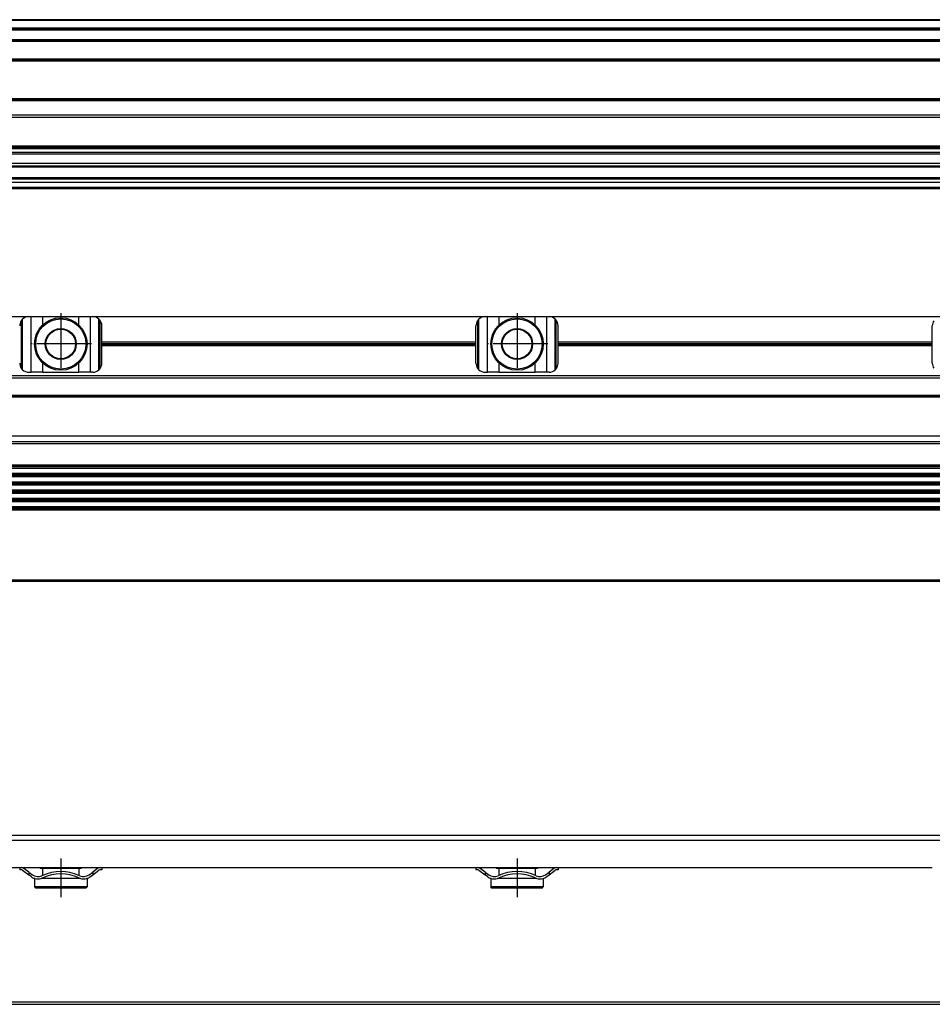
# Model space of a CAD drawing. Header units: millimetres. Extents: x -285 to 2170, y -283 to 203.
# Tile 30 of 33: x 1772 to 1972, y -95 to 120. Entities that reach past the tile are written whole.
import ezdxf

# ---------------------------------------------------------------- set-up
doc = ezdxf.new("R2010")
doc.units = ezdxf.units.MM
doc.linetypes.add('DOT_CENTER', pattern=[14, 12, -1, 0, -1])
doc.layers.add('1', color=7, linetype='Continuous')

# ---------------------------------------------------------------- blocks, each defined once
blk = doc.blocks.new('REGLA__5', base_point=(445.6, 83.41))
at = {"color": 7, "linetype": 'Continuous'}
for p, q in [((2094.3, 120.41), (543.3, 120.41)), ((554.6, 118.41), (2096.1, 118.41)), ((554.6, 115.91), (2096.1, 115.91)), ((554.6, 111.61), (2096.1, 111.61)), ((554.6, 102.91), (2096.1, 102.91)), ((2096.1, 98.99), (554.6, 98.99)), ((2096.1, 92.69), (554.6, 92.69)), ((554.6, 92.47), (2096.1, 92.47)), ((554.6, 92.43), (2096.1, 92.43)), ((2096.1, 92.09), (554.6, 92.09)), ((2096.1, 91.3), (554.6, 91.3)), ((2096.1, 90.91), (554.6, 90.91)), ((2096.1, 88.91), (554.6, 88.91)), ((554.6, 88.13), (2090.3, 88.13)), ((2096.1, 84.71), (456.1, 84.71)), ((2096.1, 85.42), (543.32, 85.42)), ((553.73, 85.83), (2090.3, 85.83)), ((456.1, 83.71), (2096.1, 83.71)), ((456.1, 83.41), (2096.1, 83.41))]:
    blk.add_line(p, q, dxfattribs=at)
at = {"color": 3, "linetype": 'Continuous'}
for p, q in [((2096.1, 120.21), (543.5, 120.21)), ((554.6, 118.61), (2096.1, 118.61)), ((554.6, 118.21), (2096.1, 118.21)), ((554.6, 116.09), (2096.1, 116.09)), ((554.6, 115.71), (2096.1, 115.71)), ((554.6, 111.81), (2096.1, 111.81)), ((554.6, 111.41), (2096.1, 111.41)), ((554.6, 103.11), (2096.1, 103.11)), ((554.6, 102.71), (2096.1, 102.71)), ((2096.1, 99.49), (554.6, 99.49)), ((554.6, 88.33), (2096.1, 88.33)), ((543.53, 85.63), (2096.1, 85.63))]:
    blk.add_line(p, q, dxfattribs=at)
blk = doc.blocks.new('Regla_G2_cm1540-T__7', base_point=(445.6, 83.41))
blk.add_blockref('REGLA__5', (445.6, 83.41))
blk = doc.blocks.new('E1', base_point=(626, 100.95))
blk.add_blockref('Regla_G2_cm1540-T__7', (445.6, 83.41))
blk = doc.blocks.new('REGLA__15', base_point=(445.6, -96.46))
at = {"color": 7, "linetype": 'Continuous'}
for p, q in [((2096.1, -58.46), (456.1, -58.46)), ((456.1, -59.46), (2096.1, -59.46)), ((1689.6, -65.46), (1771.6, -65.46)), ((1771.6, -65.46), (1771.93, -65.46)), ((1771.6, -65.46), (1771.6, -65.96)), ((1771.93, -65.96), (1771.6, -65.96)), ((1771.93, -65.46), (1789.27, -65.46)), ((1772.23, -66.06), (1773.6, -67.08)), ((1773.6, -66.46), (1772.53, -65.66)), ((1773.6, -66.46), (1774.4, -67.06)), ((1776.1, -65.46), (1776.1, -65.71)), ((1776.63, -65.71), (1776.1, -65.71)), ((1784.58, -65.71), (1776.63, -65.71)), ((1776.63, -65.71), (1776.63, -67.19)), ((1785.1, -65.71), (1784.58, -65.71)), ((1784.58, -65.71), (1784.58, -67.19)), ((1785.1, -65.46), (1785.1, -65.71)), ((1786.8, -67.06), (1787.6, -66.46)), ((1788.67, -65.66), (1787.6, -66.46)), ((1787.6, -67.08), (1788.97, -66.06)), ((1789.13, -65.96), (1788.97, -66.06)), ((1789.6, -65.96), (1789.13, -65.96)), ((1789.27, -65.46), (1789.6, -65.46)), ((1789.6, -65.46), (1871.6, -65.46)), ((1789.6, -65.46), (1789.6, -65.96)), ((1871.6, -65.46), (1871.93, -65.46)), ((1871.6, -65.46), (1871.6, -65.96)), ((1871.93, -65.96), (1871.6, -65.96)), ((1871.93, -65.46), (1889.27, -65.46)), ((1872.23, -66.06), (1873.6, -67.08)), ((1873.6, -66.46), (1872.53, -65.66)), ((1873.6, -66.46), (1874.4, -67.06)), ((1876.1, -65.46), (1876.1, -65.71)), ((1876.63, -65.71), (1876.1, -65.71)), ((1884.58, -65.71), (1876.63, -65.71)), ((1876.63, -65.71), (1876.63, -67.19)), ((1885.1, -65.71), (1884.58, -65.71)), ((1884.58, -65.71), (1884.58, -67.19)), ((1885.1, -65.46), (1885.1, -65.71)), ((1886.8, -67.06), (1887.6, -66.46)), ((1888.67, -65.66), (1887.6, -66.46)), ((1887.6, -67.08), (1888.97, -66.06)), ((1889.13, -65.96), (1888.97, -66.06)), ((1889.6, -65.96), (1889.13, -65.96)), ((1889.27, -65.46), (1889.6, -65.46)), ((1889.6, -65.46), (1971.6, -65.46)), ((1889.6, -65.46), (1889.6, -65.96)), ((1774.1, -67.46), (1773.6, -67.08)), ((1774.85, -67.86), (1774.85, -69.71)), ((1774.9, -67.86), (1774.85, -67.86)), ((1776.63, -67.86), (1776.3, -67.86)), ((1776.63, -67.74), (1776.63, -67.86)), ((1784.58, -67.86), (1776.63, -67.86)), ((1784.58, -67.74), (1784.58, -67.86)), ((1784.9, -67.86), (1784.58, -67.86)), ((1786.35, -67.86), (1786.3, -67.86)), ((1786.35, -67.86), (1786.35, -69.71)), ((1787.1, -67.46), (1787.6, -67.08)), ((1874.1, -67.46), (1873.6, -67.08)), ((1874.85, -67.86), (1874.85, -69.71)), ((1874.9, -67.86), (1874.85, -67.86)), ((1876.63, -67.86), (1876.3, -67.86)), ((1876.63, -67.74), (1876.63, -67.86)), ((1884.58, -67.86), (1876.63, -67.86)), ((1884.58, -67.74), (1884.58, -67.86)), ((1884.9, -67.86), (1884.58, -67.86)), ((1886.35, -67.86), (1886.3, -67.86)), ((1886.35, -67.86), (1886.35, -69.71)), ((1887.1, -67.46), (1887.6, -67.08)), ((1786.35, -69.71), (1774.85, -69.71)), ((1775.1, -69.96), (1774.85, -69.71)), ((1786.1, -69.96), (1775.1, -69.96)), ((1786.1, -69.96), (1786.35, -69.71)), ((1886.35, -69.71), (1874.85, -69.71)), ((1875.1, -69.96), (1874.85, -69.71)), ((1886.1, -69.96), (1875.1, -69.96)), ((1886.1, -69.96), (1886.35, -69.71)), ((543.3, -95.46), (2094.3, -95.46))]:
    blk.add_line(p, q, dxfattribs=at)
at = {"color": 3, "linetype": 'Continuous'}
for p, q in [((1773.6, -66.46), (1773.6, -67.08)), ((1787.6, -66.46), (1787.6, -67.08)), ((1873.6, -66.46), (1873.6, -67.08)), ((1887.6, -66.46), (1887.6, -67.08)), ((2094.3, -94.96), (457.9, -94.96))]:
    blk.add_line(p, q, dxfattribs=at)
at = {"color": 7, "linetype": 'Continuous'}
for centre, radius, start, end in [((1771.93, -66.46), 1, 53.1301, 90), ((1771.93, -66.46), 0.5, 53.1301, 90), ((1780.6, -76.27), 9.91, 66.3625, 113.6375), ((1780.6, -76.27), 9.41, 65.256, 114.744), ((1789.27, -66.46), 1, 90, 126.8699), ((1871.93, -66.46), 1, 53.1301, 90), ((1871.93, -66.46), 0.5, 53.1301, 90), ((1880.6, -76.27), 9.91, 65.247, 114.753), ((1880.6, -76.27), 9.41, 65.256, 114.744), ((1889.27, -66.46), 1, 90, 126.8699), ((1775.6, -65.46), 2.5, 233.1301, 253.7398), ((1775.6, -65.46), 2, 233.1301, 295.1169), ((1775.6, -65.46), 2.5, 253.7398, 286.2602), ((1775.6, -65.46), 2.5, 286.2602, 294.2048), ((1780.6, -76.27), 9.91, 113.6375, 114.753), ((1775.6, -65.46), 2.5, 294.2048, 295.0781), ((1785.6, -65.46), 2.5, 244.9219, 253.7398), ((1780.6, -76.27), 9.91, 65.247, 66.3625), ((1785.6, -65.46), 2, 244.8831, 306.8699), ((1785.6, -65.46), 2.5, 253.7398, 286.2602), ((1785.6, -65.46), 2.5, 286.2602, 306.8699), ((1875.6, -65.46), 2.5, 233.1301, 253.7398), ((1875.6, -65.46), 2, 233.1301, 295.1169), ((1875.6, -65.46), 2.5, 253.7398, 286.2602), ((1875.6, -65.46), 2.5, 286.2602, 295.0781), ((1885.6, -65.46), 2.5, 244.9219, 253.7398), ((1885.6, -65.46), 2, 244.8831, 306.8699), ((1885.6, -65.46), 2.5, 253.7398, 286.2602), ((1885.6, -65.46), 2.5, 286.2602, 306.8699)]:
    blk.add_arc(centre, radius, start, end, dxfattribs=at)
at = {"layer": '1', "color": 2, "linetype": 'DOT_CENTER'}
for p, q in [((1780.6, -63.46), (1780.6, -71.96)), ((1880.6, -63.46), (1880.6, -71.96))]:
    blk.add_line(p, q, dxfattribs=at)
blk = doc.blocks.new('Regla_G2_cm1540-T__16', base_point=(445.6, -96.46))
blk.add_blockref('REGLA__15', (445.6, -96.46))
blk = doc.blocks.new('B1', base_point=(626, -76))
blk.add_blockref('Regla_G2_cm1540-T__16', (445.6, -96.46))
blk = doc.blocks.new('REGLA__21', base_point=(445.6, -6.69))
at = {"color": 7, "linetype": 'Continuous'}
for p, q in [((1687.6, 55.31), (1773.6, 55.31)), ((1773.6, 55.31), (1774.1, 55.31)), ((1774.1, 55.31), (1776.66, 55.31)), ((1776.66, 55.31), (1784.54, 55.31)), ((1784.54, 55.31), (1787.1, 55.31)), ((1787.1, 55.31), (1787.6, 55.31)), ((1787.6, 55.31), (1873.6, 55.31)), ((1788.97, 43.65), (1788.97, 54.77)), ((1789.13, 54.6), (1789.13, 43.82)), ((1873.6, 55.31), (1874.1, 55.31)), ((1874.1, 55.31), (1876.66, 55.31)), ((1876.66, 55.31), (1884.54, 55.31)), ((1884.54, 55.31), (1887.1, 55.31)), ((1887.1, 55.31), (1887.6, 55.31)), ((1887.6, 55.31), (1973.6, 55.31)), ((1888.97, 43.65), (1888.97, 54.77)), ((1889.13, 54.6), (1889.13, 43.82)), ((1789.6, 49.75), (1789.6, 53.31)), ((1871.6, 49.75), (1871.6, 53.31)), ((1889.6, 49.75), (1889.6, 53.31)), ((1971.6, 49.75), (1971.6, 53.31)), ((1789.6, 48.87), (1789.6, 49.75)), ((1789.6, 49.75), (1871.6, 49.75)), ((1871.6, 48.87), (1871.6, 49.75)), ((1889.6, 48.87), (1889.6, 49.75)), ((1889.6, 49.75), (1971.6, 49.75)), ((1971.6, 48.87), (1971.6, 49.75)), ((1871.6, 48.87), (1789.6, 48.87)), ((1789.6, 45.11), (1789.6, 48.87)), ((1871.6, 45.11), (1871.6, 48.87)), ((1971.6, 48.87), (1889.6, 48.87)), ((1889.6, 45.11), (1889.6, 48.87)), ((1971.6, 45.11), (1971.6, 48.87)), ((2094.3, 42.31), (457.9, 42.31)), ((1773.6, 43.11), (1774.1, 43.11)), ((1776.66, 43.11), (1774.1, 43.11)), ((1776.66, 43.11), (1784.54, 43.11)), ((1787.1, 43.11), (1784.54, 43.11)), ((1787.6, 43.11), (1787.1, 43.11)), ((1873.6, 43.11), (1874.1, 43.11)), ((1876.66, 43.11), (1874.1, 43.11)), ((1876.66, 43.11), (1884.54, 43.11)), ((1887.1, 43.11), (1884.54, 43.11)), ((1887.6, 43.11), (1887.1, 43.11)), ((457.9, 37.91), (2094.3, 37.91)), ((461.97, 37.73), (2090.23, 37.73)), ((456.1, 29.18), (2096.1, 29.18)), ((2094.3, 22.76), (457.9, 22.76)), ((457.9, 22.07), (2094.3, 22.07)), ((2094.3, 20.92), (457.9, 20.92)), ((457.9, 20.24), (2094.3, 20.24)), ((457.9, 19.09), (2094.3, 19.09)), ((457.9, 18.41), (2094.3, 18.41)), ((2094.3, 17.26), (457.9, 17.26)), ((457.9, 16.57), (2094.3, 16.57)), ((2094.3, 15.42), (457.9, 15.42)), ((457.9, 14.74), (2094.3, 14.74)), ((2094.3, 13.59), (457.9, 13.59)), ((2094.3, 12.91), (457.9, 12.91)), ((457.9, -2.69), (2094.3, -2.69))]:
    blk.add_line(p, q, dxfattribs=at)
at = {"color": 3, "linetype": 'Continuous'}
for p, q in [((1771.93, 54.42), (1771.93, 44)), ((1772.23, 43.65), (1772.23, 54.77)), ((1774.1, 43.11), (1774.1, 55.31)), ((1776.66, 53.5), (1776.66, 55.31)), ((1784.54, 53.5), (1784.54, 55.31)), ((1787.1, 43.11), (1787.1, 55.31)), ((1871.93, 54.42), (1871.93, 44)), ((1872.23, 43.65), (1872.23, 54.77)), ((1874.1, 43.11), (1874.1, 55.31)), ((1876.66, 53.5), (1876.66, 55.31)), ((1884.54, 53.5), (1884.54, 55.31)), ((1887.1, 43.11), (1887.1, 55.31)), ((1789.6, 49.38), (1871.6, 49.38)), ((1789.6, 49.24), (1871.6, 49.24)), ((1889.6, 49.38), (1971.6, 49.38)), ((1889.6, 49.24), (1971.6, 49.24)), ((1776.66, 43.11), (1776.66, 45.12)), ((1784.54, 43.11), (1784.54, 45.12)), ((1876.66, 43.11), (1876.66, 45.12)), ((1884.54, 43.11), (1884.54, 45.12)), ((2094.3, 41.81), (457.9, 41.81)), ((457.9, 38.11), (2094.3, 38.11)), ((462.08, 37.84), (2090.12, 37.84)), ((456.1, 27.95), (2096.1, 27.95)), ((457.9, 27.49), (2094.3, 27.49)), ((2094.3, 22.49), (457.9, 22.49)), ((2094.3, 22.34), (457.9, 22.34)), ((2094.3, 20.65), (457.9, 20.65)), ((2094.3, 20.51), (457.9, 20.51)), ((2094.3, 18.82), (457.9, 18.82)), ((2094.3, 18.68), (457.9, 18.68)), ((2094.3, 16.99), (457.9, 16.99)), ((2094.3, 16.84), (457.9, 16.84)), ((2094.3, 15.15), (457.9, 15.15)), ((2094.3, 15.01), (457.9, 15.01)), ((2094.3, 13.32), (457.9, 13.32)), ((2094.3, 13.18), (457.9, 13.18)), ((2094.3, -2.49), (457.9, -2.49))]:
    blk.add_line(p, q, dxfattribs=at)
at = {"color": 7, "linetype": 'Continuous'}
for centre, radius in [((1780.6, 49.31), 5.75), ((1780.6, 49.31), 5.5), ((1880.6, 49.31), 5.75), ((1880.6, 49.31), 5.5), ((1780.6, 49.31), 3.4), ((1780.6, 49.31), 3.25), ((1880.6, 49.31), 3.4), ((1880.6, 49.31), 3.25)]:
    blk.add_circle(centre, radius, dxfattribs=at)
for centre, start, end in [((1773.6, 53.31), 146.4427, 180), ((1773.6, 53.31), 133.1047, 146.4427), ((1773.6, 53.31), 90, 133.1047), ((1787.6, 53.31), 46.8953, 90), ((1787.6, 53.31), 40.3149, 46.8953), ((1787.6, 53.31), 0, 40.3149), ((1873.6, 53.31), 146.4427, 180), ((1873.6, 53.31), 133.1047, 146.4427), ((1873.6, 53.31), 90, 133.1047), ((1887.6, 53.31), 46.8953, 90), ((1887.6, 53.31), 40.3149, 46.8953), ((1887.6, 53.31), 0, 40.3149), ((1973.6, 53.31), 146.4427, 180), ((1773.6, 45.11), 180, 213.5573), ((1773.6, 45.11), 213.5573, 226.8953), ((1773.6, 45.11), 226.8953, 270), ((1787.6, 45.11), 270, 313.1047), ((1787.6, 45.11), 313.1047, 319.6851), ((1787.6, 45.11), 319.6851, 0), ((1873.6, 45.11), 180, 213.5573), ((1873.6, 45.11), 213.5573, 226.8953), ((1873.6, 45.11), 226.8953, 270), ((1887.6, 45.11), 270, 313.1047), ((1887.6, 45.11), 313.1047, 319.6851), ((1887.6, 45.11), 319.6851, 0), ((1973.6, 45.11), 180, 213.5573)]:
    blk.add_arc(centre, 2, start, end, dxfattribs=at)
at = {"layer": '1', "color": 2, "linetype": 'DOT_CENTER'}
for p, q in [((1780.6, 56.06), (1780.6, 42.56)), ((1880.6, 56.06), (1880.6, 42.56)), ((1787.35, 49.31), (1773.85, 49.31)), ((1887.35, 49.31), (1873.85, 49.31))]:
    blk.add_line(p, q, dxfattribs=at)
blk = doc.blocks.new('Regla_G2_cm1540-T__22', base_point=(445.6, -29.69))
blk.add_blockref('REGLA__21', (445.6, -6.69))
blk = doc.blocks.new('A1', base_point=(626, 12.47))
blk.add_blockref('Regla_G2_cm1540-T__22', (445.6, -29.69))

msp = doc.modelspace()

# ---------------------------------------------------------------- block references
for name, p in [('E1', (626, 100.95)), ('A1', (626, 12.47)), ('B1', (626, -76))]:
    msp.add_blockref(name, p)

doc.saveas('drawing.dxf')
